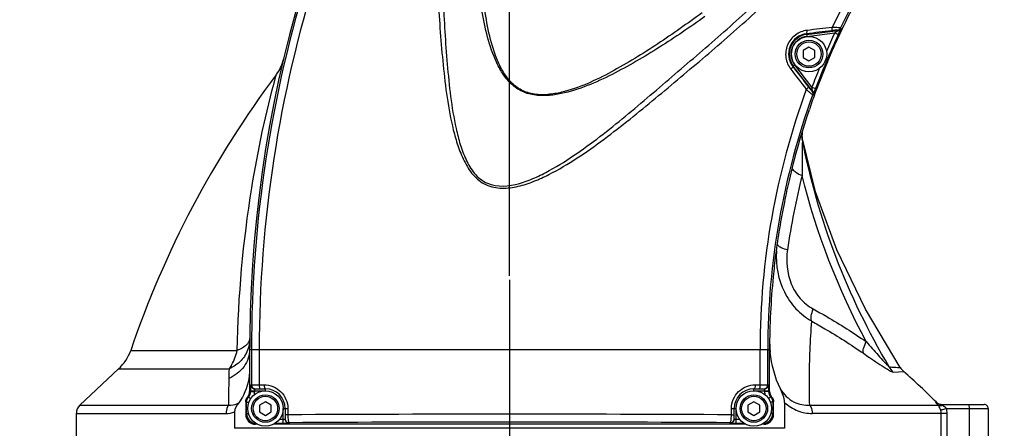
# Model space of a CAD drawing. Header units: millimetres. Extents: x 0 to 4205, y 0 to 2970.
# Tile 57 of 85: x 2143 to 2393, y 1837 to 1940. Entities that reach past the tile are written whole.
import ezdxf

# ---------------------------------------------------------------- set-up
doc = ezdxf.new("R2010")
doc.units = ezdxf.units.MM
doc.header["$LTSCALE"] = 231.275
doc.linetypes.add('CENTER', pattern=[0.6, 0.375, -0.075, 0.075, -0.075])
doc.layers.get('0').update_dxf_attribs({"linetype": 'CONTINUOUS'})
for name, color, linetype in [('204101000011_DXF_AXIS', 7, 'CONTINUOUS'), ('204101000011_DXF_DIMENSION', 7, 'CONTINUOUS'), ('304102000046DXF_CONTINUOUS_LINE', 7, 'CONTINUOUS'), ('304102000048DXF_CONTINUOUS_LINE', 7, 'CONTINUOUS'), ('304106000042DXF_CONTINUOUS_LINE', 7, 'CONTINUOUS'), ('501023000138DXF_CONTINUOUS_LINE', 7, 'CONTINUOUS'), ('504001000007DXF_CONTINUOUS_LINE', 7, 'CONTINUOUS')]:
    doc.layers.add(name, color=color, linetype=linetype)
doc.styles.get("Standard").update_dxf_attribs({"font": 'txt', "width": 0.7})
doc.dimstyles.new('DIMSTYLE_1', dxfattribs={"dimtxt": 35, "dimasz": 25, "dimexe": 4, "dimexo": 0.2, "dimgap": 1.75, "dimtad": 1, "dimdsep": 46, "dimtxsty": 'Standard', "dimblk": '_FILLED', "dimblk1": '_FILLED', "dimblk2": '_FILLED', "dimcen": 0.09, "dimclrt": 5, "dimazin": 2, "dimtp": 0.01, "dimtm": 0.01, "dimtfac": 1, "dimtofl": 0, "dimtmove": 0, "dimatfit": 3, "dimldrblk": '_FILLED', "dimfxl": 0, "dimtolj": 1, "dimarcsym": 0})
doc.dimstyles.new('DIMSTYLE_3', dxfattribs={"dimtxt": 35, "dimasz": 25, "dimexe": 4, "dimexo": 0.2, "dimgap": 1.75, "dimtad": 0, "dimtih": 1, "dimtoh": 1, "dimdec": 1, "dimdsep": 46, "dimtxsty": 'Standard', "dimblk": '_FILLED', "dimblk1": '_FILLED', "dimblk2": '_FILLED', "dimcen": 0.09, "dimclrt": 5, "dimazin": 2, "dimtp": 0.01, "dimtm": 0.01, "dimtfac": 1, "dimtdec": 1, "dimtofl": 0, "dimtmove": 0, "dimatfit": 3, "dimldrblk": '_FILLED', "dimfxl": 0, "dimtolj": 1, "dimarcsym": 0})
doc.dimstyles.new('DIMSTYLE_7', dxfattribs={"dimtxt": 35, "dimasz": 25, "dimexe": 4, "dimexo": 0.2, "dimgap": 1.75, "dimtad": 0, "dimtih": 1, "dimtoh": 1, "dimdsep": 46, "dimtxsty": 'Standard', "dimblk": '_FILLED', "dimblk1": '_FILLED', "dimblk2": '_FILLED', "dimcen": 0.09, "dimclrt": 5, "dimazin": 2, "dimtp": 0.01, "dimtm": 0.01, "dimtfac": 1, "dimtofl": 0, "dimtmove": 0, "dimatfit": 3, "dimldrblk": '_FILLED', "dimfxl": 0, "dimtolj": 1, "dimarcsym": 0})

# ---------------------------------------------------------------- blocks, each defined once
blk = doc.blocks.new('*D11')
at = {"layer": '204101000011_DXF_DIMENSION', "color": 2, "linetype": 'Continuous'}
blk.add_line((3013.27, 2011.65), (3116.45, 2011.65), dxfattribs=at)
blk = doc.blocks.new('_FILLED')
at = {"color": 0, "linetype": 'ByBlock'}
blk.add_solid([(0, 0), (-1, 0.17), (-1, -0.17)], dxfattribs=at)
blk = doc.blocks.new('*D12')
at = {"layer": '204101000011_DXF_DIMENSION', "color": 2, "linetype": 'Continuous'}
blk.add_line((2315.05, 2236.88), (3116.45, 2236.88), dxfattribs=at)
blk = doc.blocks.new('*D13')
at = {"layer": '204101000011_DXF_DIMENSION', "color": 2, "linetype": 'Continuous'}
blk.add_line((2320.59, 2709.75), (3116.45, 2709.75), dxfattribs=at)
blk = doc.blocks.new('*D16')
at = {"layer": '204101000011_DXF_DIMENSION', "color": 2, "linetype": 'Continuous'}
for p, q in [((2318.59, 2011.65), (1558.29, 2011.65)), ((1578.29, 2011.65), (1578.29, 1822.15)), ((1578.29, 1632.65), (1578.29, 1822.15)), ((2182.14, 1632.65), (1558.29, 1632.65))]:
    blk.add_line(p, q, dxfattribs=at)
at = {"layer": '204101000011_DXF_DIMENSION', "color": 2, "linetype": 'Continuous', "xscale": 25, "yscale": 25, "zscale": 25}
for p, rotation in [((1578.29, 2011.65), 90), ((1578.29, 1632.65), 270)]:
    blk.add_blockref('_FILLED', p, dxfattribs=dict(at, rotation=rotation))
blk = doc.blocks.new('*D20')
at = {"layer": '204101000011_DXF_DIMENSION', "color": 2, "linetype": 'Continuous'}
blk.add_line((2538.79, 2067.71), (3116.45, 2067.71), dxfattribs=at)
blk = doc.blocks.new('*D21')
at = {"layer": '204101000011_DXF_DIMENSION', "color": 2, "linetype": 'Continuous'}
blk.add_line((2453.09, 1829.45), (3116.45, 1829.45), dxfattribs=at)
blk = doc.blocks.new('*D28')
at = {"layer": '204101000011_DXF_DIMENSION', "color": 2, "linetype": 'Continuous'}
blk.add_line((1630.21, 2087.14), (1630.21, 1400.18), dxfattribs=at)
blk = doc.blocks.new('*D31')
at = {"layer": '204101000011_DXF_DIMENSION', "color": 2, "linetype": 'Continuous'}
blk.add_line((3017.69, 2010.65), (3017.69, 1400.18), dxfattribs=at)
blk = doc.blocks.new('*D32')
at = {"layer": '204101000011_DXF_DIMENSION', "color": 2, "linetype": 'Continuous'}
blk.add_line((2319.59, 2367.65), (2319.59, 2802.45), dxfattribs=at)
blk = doc.blocks.new('*D33')
at = {"layer": '204101000011_DXF_DIMENSION', "color": 2, "linetype": 'Continuous'}
blk.add_line((2267.09, 1875.32), (2267.09, 2802.45), dxfattribs=at)

msp = doc.modelspace()

# ---------------------------------------------------------------- linework, layer by layer
at = {"color": 2, "linetype": 'Continuous'}
for radius, start, end in [(698.098, 323.000331, 167.000331), (225.29, 306.02448, 91.40809)]:
    msp.add_arc((2319.591, 2011.655), radius, start, end, dxfattribs=at)
at = {"layer": '204101000011_DXF_AXIS', "color": 7, "linetype": 'CENTER'}
msp.add_line((2267.091, 1874.317), (2267.091, 1635.525), dxfattribs=at)
at = {"layer": '304102000046DXF_CONTINUOUS_LINE', "color": 9, "linetype": 'Continuous'}
for p, q in [((2207.763, 1926.037), (2207.881, 1926.462)), ((2170.886, 1856.397), (2197.914, 1856.399)), ((2167.757, 1851.689), (2195.853, 1851.689)), ((2364.503, 1850.917), (2367.127, 1851.065)), ((2157.981, 1842.54), (2195.694, 1842.54)), ((2343.269, 1842.54), (2375.84, 1842.54)), ((2375.274, 1843.227), (2375.503, 1843.227)), ((2157.091, 1840.407), (2195.111, 1840.407)), ((2378.151, 1840.407), (2343.89, 1840.407)), ((2376.676, 1825.655), (2376.676, 1840.408)), ((2377.988, 1841.655), (2388.591, 1841.655)), ((2378.151, 1825.655), (2378.151, 1840.407)), ((2383.773, 1841.655), (2383.773, 1825.655))]:
    msp.add_line(p, q, dxfattribs=at)
at = {"layer": '304102000046DXF_CONTINUOUS_LINE', "color": 7, "linetype": 'Continuous'}
for p, q in [((2341.402, 1910.117), (2341.4, 1910.117)), ((2157.981, 1842.54), (2167.757, 1851.689)), ((2336.912, 1843.21), (2336.912, 1836.655)), ((2376.672, 1842.655), (2387.591, 1842.655)), ((2157.091, 1825.655), (2157.091, 1840.407)), ((2197.27, 1840.776), (2197.27, 1836.655)), ((2388.591, 1841.655), (2388.591, 1825.655)), ((2336.912, 1836.655), (2197.27, 1836.655))]:
    msp.add_line(p, q, dxfattribs=at)
for points in [[(2341.315, 1910.946), (2341.314, 1911.034), (2341.314, 1911.121), (2341.316, 1911.208), (2341.319, 1911.294)], [(2341.402, 1910.115), (2341.398, 1910.138), (2341.382, 1910.228), (2341.368, 1910.318), (2341.355, 1910.408), (2341.344, 1910.499), (2341.335, 1910.589), (2341.328, 1910.679), (2341.322, 1910.768), (2341.317, 1910.857), (2341.315, 1910.946)], [(2341.319, 1911.294), (2341.324, 1911.378), (2341.33, 1911.462), (2341.338, 1911.545)], [(2341.338, 1911.545), (2341.346, 1911.627), (2341.356, 1911.707), (2341.361, 1911.743)], [(2366.254, 1852.084), (2357.464, 1866.899), (2350.165, 1881.988), (2344.77, 1896.659), (2341.402, 1910.115)]]:
    msp.add_lwpolyline(points, dxfattribs=at)
for centre, radius, start, end in [((2199.89, 1932.474), 10, 323.04755, 346.7604), ((2407.665, 1776.174), 250, 143.06077, 161.28314), ((2346.312, 1911.05), 5, 172.07799, 190.64591), ((2361.978, 1858.843), 28.873, 181.71369, 184.34063), ((2160.467, 1859.927), 11, 311.50345, 341.28314), ((2362.051, 1858.848), 28.946, 184.33992, 185.69624), ((2370.455, 1854.797), 5, 212.85576, 228.27244), ((2207.385, 1671.949), 240, 45.53346, 48.27244), ((2160.091, 1840.407), 3, 134.70036, 180), ((2376.904, 1844.655), 2, 225.53347, 263.41577), ((2387.591, 1841.655), 1, 0, 90.0004)]:
    msp.add_arc(centre, radius, start, end, dxfattribs=at)
at = {"layer": '304102000046DXF_CONTINUOUS_LINE', "color": 9, "linetype": 'Continuous'}
for centre, radius, start, end in [((2339.882, 1902.99), 1.087, 208.15309, 209.39419), ((2519.819, 1855.78), 184.071, 165.83038, 171.81868), ((2357.535, 1880.3), 22.754, 176.51663, 177.01337), ((2466.666, 1844.524), 270.908, 178.48436, 178.99687), ((4264.294, 1813.322), 2068.806, 179.004469, 179.190787), ((2373.795, 1840.406), 2.881, 0.04153, 15.09237), ((2373.262, 1840.405), 4.888, 0.03006, 14.81265)]:
    msp.add_arc(centre, radius, start, end, dxfattribs=at)
for points, knots in [([(2197.914, 1856.399), (2198.21, 1870.209), (2200.285, 1893.693), (2205.185, 1916.713), (2207.763, 1926.037)], [0, 0, 0, 0, 0.5881076, 1, 1, 1, 1]), ([(2341.398, 1910.127), (2341.442, 1909.895), (2341.375, 1909.29), (2341.391, 1908.302), (2341.36, 1907.137), (2341.343, 1905.495), (2341.328, 1903.391), (2341.338, 1901.695), (2341.348, 1900.839)], [0, 0, 0, 0, 0.0762176, 0.1931237, 0.3203656, 0.4523001, 0.7234482, 1, 1, 1, 1]), ([(2338.935, 1902.456), (2339.128, 1902.114), (2339.936, 1901.485), (2340.806, 1901.06), (2341.348, 1900.839)], [0, 0, 0, 0, 0.4019064, 1, 1, 1, 1]), ([(2335.081, 1883.273), (2335.088, 1883.262), (2335.102, 1883.24), (2335.116, 1883.218), (2335.124, 1883.207)], [0, 0, 0, 0, 0.4902074, 1, 1, 1, 1]), ([(2335.124, 1883.207), (2335.337, 1882.912), (2336.198, 1882.431), (2337.07, 1882.128), (2337.621, 1881.974)], [0, 0, 0, 0, 0.3889939, 1, 1, 1, 1]), ([(2334.812, 1881.486), (2334.631, 1878.014), (2335.615, 1872.59), (2339.567, 1866.831), (2342.304, 1864.663), (2343.777, 1863.822)], [0, 0, 0, 0, 0.5034775, 0.7543143, 1, 1, 1, 1]), ([(2337.621, 1881.974), (2337.21, 1879.113), (2337.613, 1874.505), (2340.626, 1869.481), (2342.921, 1867.625), (2344.161, 1866.947)], [0, 0, 0, 0, 0.5011449, 0.7550085, 1, 1, 1, 1]), ([(2343.776, 1863.822), (2343.608, 1864.218), (2343.647, 1865.341), (2343.939, 1866.353), (2344.161, 1866.947)], [0, 0, 0, 0, 0.4042649, 1, 1, 1, 1]), ([(2344.161, 1866.947), (2345.311, 1866.318), (2349.904, 1863.724), (2354.356, 1860.884), (2357.617, 1858.633)], [0, 0, 0, 0, 0.2486274, 1, 1, 1, 1]), ([(2343.269, 1842.54), (2343.207, 1844.746), (2343.133, 1851.845), (2343.441, 1858.943), (2343.777, 1863.822)], [0, 0, 0, 0, 0.3109935, 1, 1, 1, 1]), ([(2343.777, 1863.822), (2344.9, 1863.205), (2349.381, 1860.662), (2353.726, 1857.881), (2356.909, 1855.678)], [0, 0, 0, 0, 0.248692, 1, 1, 1, 1]), ([(2200.724, 1858.359), (2200.592, 1858.159), (2199.832, 1857.28), (2198.764, 1856.732), (2197.914, 1856.397)], [0, 0, 0, 0, 0.2072741, 1, 1, 1, 1]), ([(2201.104, 1859.517), (2201.101, 1859.217), (2200.99, 1858.804), (2200.784, 1858.45), (2200.724, 1858.359)], [0, 0, 0, 0, 0.7328911, 1, 1, 1, 1]), ([(2356.909, 1855.678), (2356.77, 1856.053), (2356.95, 1857.142), (2357.336, 1858.072), (2357.617, 1858.633)], [0, 0, 0, 0, 0.3886402, 1, 1, 1, 1]), ([(2357.617, 1858.633), (2358.124, 1858.048), (2359.134, 1856.888), (2360.647, 1855.188), (2361.882, 1853.804), (2362.832, 1852.839), (2363.251, 1852.365), (2363.485, 1852.221)], [0, 0, 0, 0, 0.2671685, 0.5304326, 0.7857725, 0.905557, 1, 1, 1, 1]), ([(2201.091, 1856.655), (2201.091, 1855.142), (2199.975, 1851.929), (2197.304, 1849.939), (2195.8, 1849.266)], [0, 0, 0, 0, 0.4785294, 1, 1, 1, 1]), ([(2200.728, 1856.86), (2200.361, 1855.747), (2199.038, 1853.614), (2196.988, 1852.208), (2195.853, 1851.689)], [0, 0, 0, 0, 0.4841084, 1, 1, 1, 1]), ([(2195.853, 1851.689), (2196.094, 1852.012), (2197.027, 1853.462), (2197.626, 1855.113), (2197.915, 1856.399)], [0, 0, 0, 0, 0.2342004, 1, 1, 1, 1]), ([(2356.909, 1855.678), (2357.419, 1855.326), (2359.339, 1854.006), (2361.263, 1852.689), (2362.72, 1851.796)], [0, 0, 0, 0, 0.2662486, 1, 1, 1, 1]), ([(2362.72, 1851.796), (2363.071, 1851.581), (2363.56, 1851.285), (2364.156, 1851.003), (2364.404, 1850.913), (2364.503, 1850.917)], [0, 0, 0, 0, 0.6182503, 0.8515345, 1, 1, 1, 1]), ([(2363.485, 1852.221), (2363.889, 1852.195), (2364.581, 1852.153), (2365.379, 1852.122), (2365.836, 1852.094), (2366.059, 1852.101), (2366.174, 1852.071), (2366.246, 1852.096), (2366.254, 1852.084)], [0, 0, 0, 0, 0.4386282, 0.7511786, 0.860247, 0.9379798, 0.9845177, 1, 1, 1, 1]), ([(2335.816, 1846.642), (2336.677, 1845.284), (2338.833, 1842.996), (2341.925, 1842.437), (2343.269, 1842.54)], [0, 0, 0, 0, 0.5440489, 1, 1, 1, 1]), ([(2195.694, 1842.54), (2195.598, 1842.396), (2195.247, 1841.738), (2195.111, 1840.977), (2195.111, 1840.407)], [0, 0, 0, 0, 0.2326696, 1, 1, 1, 1]), ([(2195.694, 1842.54), (2195.908, 1842.511), (2196.814, 1842.452), (2197.745, 1842.738), (2198.319, 1843.123)], [0, 0, 0, 0, 0.2390142, 1, 1, 1, 1]), ([(2336.912, 1843.21), (2337.881, 1842.288), (2340.087, 1840.841), (2342.673, 1840.407), (2343.89, 1840.407)], [0, 0, 0, 0, 0.5235132, 1, 1, 1, 1]), ([(2343.269, 1842.54), (2343.37, 1842.396), (2343.742, 1841.745), (2343.89, 1840.979), (2343.89, 1840.407)], [0, 0, 0, 0, 0.2349669, 1, 1, 1, 1]), ([(2375.84, 1842.54), (2375.685, 1842.706), (2375.633, 1842.812), (2375.203, 1843.227), (2375.274, 1843.227)], [0, 0, 0, 0, 0.7627018, 1, 1, 1, 1]), ([(2376.493, 1842.35), (2376.429, 1842.347), (2376.201, 1842.351), (2375.967, 1842.433), (2375.84, 1842.54)], [0, 0, 0, 0, 0.2778158, 1, 1, 1, 1]), ([(2376.577, 1841.156), (2376.537, 1841.301), (2376.37, 1841.8), (2376.089, 1842.259), (2375.84, 1842.54)], [0, 0, 0, 0, 0.2866029, 1, 1, 1, 1]), ([(2376.912, 1842.424), (2376.854, 1842.45), (2376.754, 1842.51), (2376.631, 1842.545), (2376.572, 1842.661), (2376.645, 1842.655), (2376.672, 1842.655)], [0, 0, 0, 0, 0.3995298, 0.7180648, 0.8349353, 1, 1, 1, 1]), ([(2383.514, 1842.655), (2383.629, 1842.655), (2383.749, 1842.174), (2383.773, 1841.892), (2383.773, 1841.655)], [0, 0, 0, 0, 0.326891, 1, 1, 1, 1]), ([(2377.988, 1841.655), (2377.659, 1841.561), (2377.216, 1841.44), (2376.766, 1841.252), (2376.607, 1841.196), (2376.577, 1841.156)], [0, 0, 0, 0, 0.6852712, 0.8993668, 1, 1, 1, 1])]:
    msp.add_open_spline(points, degree=3, knots=knots, dxfattribs=at)
at = {"layer": '304102000046DXF_CONTINUOUS_LINE', "color": 7, "linetype": 'Continuous'}
for points in [[(2363.485, 1852.221), (2352.922, 1869.975), (2345.214, 1889.824), (2341.398, 1910.127)], [(2335.817, 1846.64), (2334.44, 1849.559), (2333.569, 1852.764), (2333.248, 1855.975)], [(2198.32, 1843.125), (2197.801, 1842.442), (2197.269, 1841.634), (2197.27, 1840.776)]]:
    msp.add_open_spline(points, degree=3, dxfattribs=at)
at = {"layer": '304102000046DXF_CONTINUOUS_LINE', "color": 9, "linetype": 'Continuous'}
for points in [[(2357.617, 1858.633), (2350.498, 1871.925), (2344.952, 1886.199), (2341.348, 1900.839)], [(2201.1, 1859.102), (2201.094, 1858.344), (2200.966, 1857.579), (2200.728, 1856.86)], [(2364.503, 1850.917), (2364.096, 1851.29), (2363.748, 1851.737), (2363.485, 1852.221)], [(2376.672, 1842.655), (2376.168, 1842.655), (2375.633, 1842.874), (2375.274, 1843.227)], [(2376.912, 1842.424), (2376.776, 1842.383), (2376.635, 1842.356), (2376.493, 1842.35)], [(2377.988, 1841.655), (2377.713, 1842), (2377.312, 1842.24), (2376.912, 1842.424)], [(2195.111, 1840.407), (2195.841, 1840.407), (2196.583, 1840.527), (2197.27, 1840.776)]]:
    msp.add_open_spline(points, degree=3, dxfattribs=at)
at = {"layer": '304102000046DXF_CONTINUOUS_LINE', "color": 7, "linetype": 'Continuous'}
for points, knots in [([(2201.091, 1851.723), (2201.091, 1849.446), (2200.393, 1846.328), (2198.783, 1843.734), (2198.32, 1843.125)], [0, 0, 0, 0, 0.7485272, 1, 1, 1, 1]), ([(2336.912, 1843.21), (2336.912, 1843.812), (2336.574, 1845.003), (2336.075, 1846.094), (2335.817, 1846.64)], [0, 0, 0, 0, 0.4990855, 1, 1, 1, 1])]:
    msp.add_open_spline(points, degree=3, knots=knots, dxfattribs=at)
at = {"layer": '304102000048DXF_CONTINUOUS_LINE', "color": 9, "linetype": 'Continuous'}
for p, q in [((2342.457, 1936.623), (2350.469, 1937.646)), ((2350.469, 1937.646), (2350.353, 1937.745)), ((2351.245, 1938.207), (2351.129, 1938.306)), ((2342.434, 1936.8), (2342.52, 1936.127)), ((2342.52, 1936.127), (2349.623, 1937.034)), ((2349.623, 1937.034), (2350.53, 1936.612)), ((2339.503, 1928.924), (2338.963, 1928.513)), ((2343.997, 1922.194), (2339.105, 1928.621)), ((2343.84, 1923.226), (2339.503, 1928.924)), ((2343.84, 1923.226), (2344.776, 1922.876)), ((2343.845, 1922.207), (2343.997, 1922.194)), ((2343.989, 1921.261), (2344.141, 1921.247)), ((2201.091, 1856.655), (2330.67, 1856.654)), ((2201.545, 1856.655), (2201.545, 1847.655)), ((2203.511, 1856.654), (2203.511, 1847.655)), ((2330.67, 1856.655), (2333.091, 1856.655)), ((2330.67, 1847.655), (2330.67, 1856.654)), ((2332.637, 1847.655), (2332.637, 1856.655)), ((2201.398, 1847.655), (2204.753, 1847.655)), ((2329.428, 1847.655), (2332.783, 1847.655)), ((2201.347, 1845.96), (2201.091, 1845.983)), ((2201.364, 1846.155), (2205.091, 1846.155)), ((2201.364, 1845.959), (2201.364, 1846.155)), ((2201.364, 1845.959), (2202.364, 1845.959)), ((2202.364, 1845.959), (2202.364, 1846.155)), ((2205.091, 1846.155), (2205.091, 1846.655)), ((2329.091, 1846.155), (2329.091, 1846.655)), ((2329.091, 1846.155), (2332.818, 1846.155)), ((2331.818, 1846.155), (2331.818, 1845.959)), ((2332.818, 1845.959), (2331.818, 1845.959)), ((2332.818, 1846.155), (2332.818, 1845.959)), ((2333.091, 1845.983), (2332.835, 1845.96)), ((2200.301, 1843.244), (2200.893, 1843.244)), ((2200.301, 1840.364), (2200.301, 1843.244)), ((2200.591, 1844.66), (2200.832, 1844.602)), ((2200.832, 1844.602), (2201.339, 1844.133)), ((2333.349, 1844.602), (2332.843, 1844.133)), ((2333.881, 1843.244), (2333.289, 1843.244)), ((2333.591, 1844.66), (2333.349, 1844.602)), ((2333.881, 1843.244), (2333.881, 1840.364)), ((2200.091, 1840.154), (2200.301, 1840.364)), ((2200.301, 1840.364), (2200.782, 1840.364)), ((2209.591, 1841.655), (2210.786, 1841.655)), ((2209.591, 1837.864), (2209.591, 1841.655)), ((2210.786, 1840.062), (2210.091, 1840.062)), ((2210.786, 1841.655), (2210.786, 1840.061)), ((2323.396, 1841.655), (2324.591, 1841.655)), ((2323.396, 1840.061), (2323.396, 1841.655)), ((2323.396, 1840.062), (2324.091, 1840.062)), ((2324.591, 1837.864), (2324.591, 1841.655)), ((2333.881, 1840.364), (2333.4, 1840.364)), ((2334.091, 1840.154), (2333.881, 1840.364)), ((2202.59, 1837.655), (2202.753, 1837.817)), ((2209.591, 1837.864), (2207.515, 1837.864)), ((2209.591, 1838.864), (2208.609, 1838.864)), ((2211.091, 1838.06), (2211.091, 1837.891)), ((2323.091, 1837.891), (2323.091, 1838.06)), ((2325.573, 1838.864), (2324.591, 1838.864)), ((2326.666, 1837.864), (2324.591, 1837.864)), ((2331.591, 1837.655), (2331.429, 1837.817))]:
    msp.add_line(p, q, dxfattribs=at)
at = {"layer": '304102000048DXF_CONTINUOUS_LINE', "color": 7, "linetype": 'Continuous'}
for p, q in [((2343.025, 1917.133), (2343.181, 1917.594)), ((2201.091, 1856.655), (2201.091, 1845.983)), ((2333.091, 1856.655), (2333.091, 1856.735)), ((2333.091, 1845.983), (2333.091, 1856.655)), ((2202.398, 1846.655), (2205.091, 1846.655)), ((2329.091, 1846.655), (2331.784, 1846.655)), ((2200.091, 1843.337), (2200.091, 1840.154)), ((2334.091, 1840.154), (2334.091, 1843.337)), ((2210.091, 1841.655), (2210.091, 1838.891)), ((2324.091, 1838.891), (2324.091, 1841.654)), ((2203.091, 1837.655), (2202.59, 1837.655)), ((2327.05, 1837.655), (2207.131, 1837.655)), ((2331.591, 1837.655), (2331.091, 1837.655))]:
    msp.add_line(p, q, dxfattribs=at)
for centre, radius, start, end in [((2522.147, 1856.655), 321.057, 145.50758, 179.36076), ((2522.071, 1856.697), 188.97, 149.86938, 153.99083), ((2522.243, 1856.616), 189.16, 153.99168, 155.69067), ((2522.283, 1856.599), 189.203, 155.69105, 161.19326), ((2522.286, 1856.619), 189.2, 161.34651, 166.88505), ((2522.25, 1856.629), 189.162, 166.88542, 168.58124), ((2522.062, 1856.669), 188.97, 168.58207, 172.70466), ((2522.254, 1856.647), 189.163, 172.70548, 174.39287), ((2522.291, 1856.645), 189.2, 174.39326, 179.97267), ((2521.616, 1856.654), 320.525, 179.35961, 179.99996), ((2331.784, 1847.654), 1, 269.98963, 0.02517), ((2205.091, 1841.655), 5, 0.00659, 90.00243), ((2329.091, 1841.655), 5, 90.00296, 180.00262), ((2211.09, 1838.89), 1, 179.98659, 270.02213)]:
    msp.add_arc(centre, radius, start, end, dxfattribs=at)
at = {"layer": '304102000048DXF_CONTINUOUS_LINE', "color": 9, "linetype": 'Continuous'}
for centre, radius, start, end in [((2522.15, 1856.655), 191.48, 142.57668, 154.71935), ((2522.586, 1856.39), 190.02, 142.59278, 154.46308), ((2522.163, 1856.652), 320.619, 162.6297, 179.99956), ((2522.15, 1856.655), 318.638, 162.50877, 180.00004), ((2343.06, 1931.668), 5.17, 96.94509, 217.59943), ((2343.091, 1931.655), 5.009, 97.27338, 217.27338), ((2343.091, 1931.655), 4.509, 97.27338, 217.27338), ((2522.352, 1856.568), 189.552, 155.02159, 159.52399), ((2522.374, 1856.558), 190.576, 155.02144, 156.57048), ((2522.15, 1856.649), 190.334, 157.96837, 159.52543), ((2522.15, 1856.655), 191.48, 159.82735, 180.00028), ((2522.169, 1856.651), 189.532, 160.06897, 179.99891), ((2202.544, 1847.655), 1, 179.99136, 261.75062), ((2331.637, 1847.655), 1, 278.24938, 0.00864), ((2199.355, 1845.961), 3.008, 343.74804, 359.97122), ((2202.545, 1847.65), 0.995, 261.68497, 269.97304), ((2331.637, 1847.65), 0.995, 270.02696, 278.31503), ((2324.96, 1846.154), 6.858, 0.00971, 1.28774), ((2334.826, 1845.961), 3.008, 180.02776, 196.25168), ((2207.269, 1859.126), 17.344, 245.55249, 246.31146), ((2326.913, 1859.126), 17.344, 293.6896, 294.44856), ((2202.801, 1840.365), 2.5, 180.01162, 265.99417), ((2267.091, -8447.451), 10287.666, 89.6864189, 90.3135858), ((2331.381, 1840.365), 2.5, 274.00637, 359.98826), ((2209.59, 1847.791), 8.927, 270.00733, 270.98953), ((2211.09, 1839.06), 1, 179.98659, 270.02213), ((2267.091, -8316.738), 10154.953, 89.684038, 90.3159621), ((2323.091, 1839.06), 1, 269.97786, 0.01341)]:
    msp.add_arc(centre, radius, start, end, dxfattribs=at)
at = {"layer": '304102000048DXF_CONTINUOUS_LINE', "color": 7, "linetype": 'Continuous'}
for centre, major_axis, start_param, end_param in [((2202.591, 1840.155), (1.768, 1.768), -3.9268385, -2.3563468), ((2331.59, 1840.155), (1.768, -1.768), -0.7852459, 0.7852459)]:
    msp.add_ellipse(centre, major_axis=major_axis, ratio=0.9996955, start_param=start_param, end_param=end_param, dxfattribs=at)
at = {"layer": '304102000048DXF_CONTINUOUS_LINE', "color": 9, "linetype": 'Continuous'}
for points, knots in [([(2267.553, 2034.382), (2265.059, 2029.415), (2260.631, 2019.195), (2255.533, 2003.303), (2251.834, 1987.033), (2249.494, 1970.516), (2248.749, 1956.627), (2248.945, 1945.513), (2249.449, 1937.189), (2250.183, 1928.881), (2251.136, 1920.594), (2252.375, 1913.742), (2253.886, 1908.385), (2255.43, 1904.503), (2257.587, 1900.904), (2260.917, 1898.178), (2265.139, 1897.385), (2269.299, 1897.962), (2273.277, 1899.271), (2278.338, 1901.601), (2284.31, 1905.193), (2291.114, 1910.016), (2297.69, 1915.136), (2304.122, 1920.422), (2312.617, 1927.549), (2323.177, 1936.518), (2335.528, 1947.659), (2347.439, 1959.29), (2355.244, 1967.188), (2359.152, 1971.138)], [0, 0, 0, 0, 0.0625512, 0.1250744, 0.1875862, 0.2500962, 0.312609, 0.3438776, 0.3751533, 0.4064392, 0.4377314, 0.4690181, 0.4846635, 0.5003053, 0.5159316, 0.5314908, 0.5470765, 0.5627213, 0.5783837, 0.5940469, 0.6253468, 0.6566279, 0.6878837, 0.7191145, 0.750321, 0.8126779, 0.8750311, 0.9374665, 1, 1, 1, 1]), ([(2268.804, 2033.756), (2264.034, 2023.835), (2258.329, 2008.212), (2253.395, 1986.738), (2251.022, 1970.371), (2250.157, 1956.614), (2250.213, 1945.596), (2250.598, 1937.34), (2251.218, 1929.096), (2252.027, 1920.868), (2253.11, 1914.054), (2254.486, 1908.71), (2255.915, 1904.828), (2257.648, 1901.802), (2259.603, 1899.834), (2263.166, 1897.703), (2268.42, 1898.221), (2273.478, 1900.156), (2278.428, 1902.64), (2284.232, 1906.365), (2290.866, 1911.299), (2297.279, 1916.503), (2303.566, 1921.847), (2311.916, 1928.996), (2322.332, 1937.952), (2334.544, 1949.037), (2346.354, 1960.569), (2354.258, 1968.236), (2358.25, 1972.033)], [0, 0, 0, 0, 0.1250268, 0.1875692, 0.2501089, 0.3126466, 0.3439253, 0.3752108, 0.4065069, 0.4378095, 0.4691069, 0.4847574, 0.5004043, 0.5160341, 0.5238655, 0.5316895, 0.5624888, 0.5781578, 0.5938253, 0.6251332, 0.6564202, 0.6876816, 0.71892, 0.7501389, 0.8125333, 0.874933, 0.9374175, 1, 1, 1, 1]), ([(2316.664, 1941.203), (2312.917, 1938.484), (2307.164, 1934.586), (2299.26, 1929.766), (2293.175, 1926.418), (2286.863, 1923.522), (2281.337, 1921.714), (2276.746, 1921.03), (2273.251, 1921.116), (2269.864, 1922.132), (2267.069, 1924.296), (2264.981, 1927.097), (2262.882, 1931.232), (2261.133, 1936.774), (2259.84, 1943.597), (2258.78, 1952.796), (2258.262, 1964.375), (2258.735, 1973.635), (2259.143, 1978.248)], [0, 0, 0, 0, 0.1250476, 0.1875593, 0.250056, 0.3125406, 0.3750055, 0.4062762, 0.437549, 0.4687842, 0.499992, 0.5312282, 0.5624721, 0.6249106, 0.687388, 0.7498866, 0.8749056, 1, 1, 1, 1]), ([(2315.956, 1942.152), (2312.269, 1939.423), (2306.636, 1935.465), (2298.906, 1930.525), (2292.965, 1927.054), (2286.796, 1924.007), (2281.369, 1922.068), (2276.834, 1921.291), (2273.368, 1921.319), (2270, 1922.305), (2267.25, 1924.487), (2265.248, 1927.312), (2263.281, 1931.466), (2261.725, 1937.01), (2260.588, 1943.794), (2259.642, 1952.921), (2259.249, 1964.401), (2259.811, 1973.574), (2260.261, 1978.142)], [0, 0, 0, 0, 0.1250512, 0.1875527, 0.2500377, 0.3125133, 0.3749738, 0.4062471, 0.4375218, 0.4687566, 0.4999582, 0.5311936, 0.5624369, 0.6248697, 0.6873474, 0.7498493, 0.8748811, 1, 1, 1, 1]), ([(2342.594, 1937.662), (2341.543, 1937.537), (2339.445, 1936.71), (2337.368, 1934.052), (2336.931, 1930.706), (2337.813, 1928.632), (2338.461, 1927.794)], [0, 0, 0, 0, 0.2474617, 0.5000009, 0.7525397, 1, 1, 1, 1]), ([(2342.434, 1936.8), (2342.532, 1936.818), (2342.613, 1937.208), (2342.609, 1937.463), (2342.594, 1937.662)], [0, 0, 0, 0, 0.3319658, 1, 1, 1, 1]), ([(2348.825, 1937.582), (2348.923, 1937.6), (2349.026, 1937.973), (2349.022, 1938.231), (2349.009, 1938.427)], [0, 0, 0, 0, 0.3381835, 1, 1, 1, 1]), ([(2350.353, 1937.745), (2350.322, 1937.774), (2350.14, 1937.699), (2349.845, 1937.719), (2349.367, 1937.64), (2349.017, 1937.605), (2348.825, 1937.582)], [0, 0, 0, 0, 0.0842548, 0.3047735, 0.6226392, 1, 1, 1, 1]), ([(2351.129, 1938.306), (2351.084, 1938.341), (2350.85, 1938.299), (2350.441, 1938.376), (2349.78, 1938.384), (2349.284, 1938.415), (2349.009, 1938.427)], [0, 0, 0, 0, 0.0808324, 0.2939336, 0.6116356, 1, 1, 1, 1]), ([(2349.623, 1937.034), (2349.708, 1937.093), (2349.878, 1937.212), (2350.106, 1937.379), (2350.33, 1937.525), (2350.391, 1937.593), (2350.484, 1937.642), (2350.469, 1937.646)], [0, 0, 0, 0, 0.2967184, 0.5866802, 0.8530726, 0.9562863, 1, 1, 1, 1]), ([(2350.53, 1936.612), (2350.617, 1936.8), (2350.782, 1937.157), (2350.982, 1937.586), (2351.108, 1937.878), (2351.191, 1938.044), (2351.209, 1938.137), (2351.255, 1938.198), (2351.245, 1938.207)], [0, 0, 0, 0, 0.3565279, 0.675944, 0.8072307, 0.9098511, 0.9760869, 1, 1, 1, 1]), ([(2338.963, 1928.513), (2339.019, 1928.431), (2338.798, 1928.1), (2338.614, 1927.923), (2338.461, 1927.794)], [0, 0, 0, 0, 0.3319546, 1, 1, 1, 1]), ([(2342.889, 1923.411), (2342.945, 1923.328), (2342.751, 1922.993), (2342.565, 1922.815), (2342.416, 1922.687)], [0, 0, 0, 0, 0.3381964, 1, 1, 1, 1]), ([(2342.416, 1922.687), (2342.617, 1922.499), (2342.987, 1922.167), (2343.457, 1921.701), (2343.799, 1921.463), (2343.933, 1921.268), (2343.989, 1921.261)], [0, 0, 0, 0, 0.3885207, 0.7062946, 0.9193455, 1, 1, 1, 1]), ([(2342.889, 1923.411), (2343.007, 1923.258), (2343.228, 1922.983), (2343.506, 1922.587), (2343.728, 1922.391), (2343.802, 1922.209), (2343.845, 1922.207)], [0, 0, 0, 0, 0.3773501, 0.6952062, 0.9157043, 1, 1, 1, 1]), ([(2343.997, 1922.194), (2344.01, 1922.186), (2343.98, 1922.286), (2343.985, 1922.377), (2343.932, 1922.639), (2343.891, 1922.919), (2343.857, 1923.124), (2343.84, 1923.226)], [0, 0, 0, 0, 0.0433574, 0.1467056, 0.412635, 0.7027801, 1, 1, 1, 1]), ([(2344.141, 1921.247), (2344.155, 1921.246), (2344.166, 1921.322), (2344.22, 1921.4), (2344.279, 1921.576), (2344.399, 1921.87), (2344.565, 1922.314), (2344.704, 1922.682), (2344.776, 1922.876)], [0, 0, 0, 0, 0.0239782, 0.0902694, 0.1929468, 0.3242729, 0.6436563, 1, 1, 1, 1]), ([(2203.511, 1847.655), (2203.511, 1847.417), (2203.53, 1847.097), (2203.729, 1846.655), (2203.856, 1846.655)], [0, 0, 0, 0, 0.6522653, 1, 1, 1, 1]), ([(2204.753, 1847.655), (2206.262, 1847.655), (2209.456, 1846.417), (2210.786, 1843.216), (2210.786, 1841.655)], [0, 0, 0, 0, 0.4913234, 1, 1, 1, 1]), ([(2204.753, 1847.655), (2204.753, 1847.417), (2204.772, 1847.1), (2204.965, 1846.655), (2205.091, 1846.655)], [0, 0, 0, 0, 0.6540399, 1, 1, 1, 1]), ([(2323.396, 1841.655), (2323.396, 1843.216), (2324.726, 1846.417), (2327.92, 1847.655), (2329.428, 1847.655)], [0, 0, 0, 0, 0.5086743, 1, 1, 1, 1]), ([(2329.428, 1847.655), (2329.428, 1847.417), (2329.41, 1847.1), (2329.217, 1846.655), (2329.091, 1846.655)], [0, 0, 0, 0, 0.6540395, 1, 1, 1, 1]), ([(2330.67, 1847.655), (2330.67, 1847.417), (2330.652, 1847.097), (2330.453, 1846.655), (2330.326, 1846.655)], [0, 0, 0, 0, 0.6522653, 1, 1, 1, 1]), ([(2202.364, 1846.155), (2202.364, 1846.273), (2202.358, 1846.447), (2202.387, 1846.579), (2202.385, 1846.655), (2202.398, 1846.655)], [0, 0, 0, 0, 0.7035537, 0.9203259, 1, 1, 1, 1]), ([(2331.784, 1846.655), (2331.816, 1846.655), (2331.786, 1846.469), (2331.814, 1846.392), (2331.816, 1846.308)], [0, 0, 0, 0, 0.2737189, 1, 1, 1, 1]), ([(2210.786, 1840.061), (2210.787, 1839.807), (2210.8, 1839.343), (2210.861, 1838.704), (2210.937, 1838.328), (2211.025, 1838.068), (2211.091, 1838.06)], [0, 0, 0, 0, 0.3713736, 0.6872991, 0.9037443, 1, 1, 1, 1]), ([(2323.091, 1838.06), (2323.156, 1838.068), (2323.245, 1838.328), (2323.321, 1838.704), (2323.381, 1839.343), (2323.395, 1839.807), (2323.396, 1840.061)], [0, 0, 0, 0, 0.0962559, 0.3127016, 0.6286252, 1, 1, 1, 1]), ([(2210.091, 1838.891), (2210.091, 1838.859), (2209.904, 1838.899), (2209.828, 1838.867), (2209.744, 1838.866)], [0, 0, 0, 0, 0.27218, 1, 1, 1, 1]), ([(2324.591, 1838.864), (2324.473, 1838.864), (2324.298, 1838.855), (2324.167, 1838.885), (2324.091, 1838.877), (2324.091, 1838.891)], [0, 0, 0, 0, 0.7049013, 0.9218245, 1, 1, 1, 1])]:
    msp.add_open_spline(points, degree=3, knots=knots, dxfattribs=at)
for points in [[(2348.825, 1937.582), (2346.694, 1937.322), (2344.564, 1937.061), (2342.434, 1936.8)], [(2349.009, 1938.427), (2346.871, 1938.173), (2344.732, 1937.918), (2342.594, 1937.662)], [(2350.353, 1937.745), (2350.67, 1937.785), (2350.991, 1938.018), (2351.129, 1938.306)], [(2350.469, 1937.646), (2350.786, 1937.686), (2351.107, 1937.919), (2351.245, 1938.207)], [(2338.461, 1927.794), (2339.779, 1926.091), (2341.097, 1924.389), (2342.416, 1922.687)], [(2338.963, 1928.513), (2340.271, 1926.812), (2341.58, 1925.111), (2342.889, 1923.411)], [(2343.845, 1922.207), (2344.038, 1921.953), (2344.098, 1921.561), (2343.989, 1921.261)], [(2343.997, 1922.194), (2344.19, 1921.94), (2344.25, 1921.548), (2344.141, 1921.247)], [(2200.832, 1844.602), (2201.162, 1844.958), (2201.364, 1845.473), (2201.364, 1845.959)], [(2332.818, 1845.959), (2332.817, 1845.473), (2333.019, 1844.958), (2333.349, 1844.602)], [(2200.301, 1843.244), (2200.301, 1843.73), (2200.502, 1844.245), (2200.832, 1844.602)], [(2333.349, 1844.602), (2333.679, 1844.245), (2333.881, 1843.73), (2333.881, 1843.244)]]:
    msp.add_open_spline(points, degree=3, dxfattribs=at)
at = {"layer": '304102000048DXF_CONTINUOUS_LINE', "color": 7, "linetype": 'Continuous'}
for points, knots in [([(2201.364, 1846.155), (2201.364, 1846.346), (2201.366, 1846.698), (2201.369, 1847.118), (2201.38, 1847.383), (2201.379, 1847.531), (2201.397, 1847.595), (2201.388, 1847.655), (2201.398, 1847.655)], [0, 0, 0, 0, 0.382351, 0.706509, 0.8308249, 0.9232599, 0.9802921, 1, 1, 1, 1]), ([(2332.783, 1847.655), (2332.793, 1847.655), (2332.785, 1847.595), (2332.803, 1847.531), (2332.801, 1847.383), (2332.812, 1847.118), (2332.815, 1846.698), (2332.818, 1846.346), (2332.818, 1846.155)], [0, 0, 0, 0, 0.0196879, 0.0766645, 0.1690343, 0.2933133, 0.6175427, 1, 1, 1, 1]), ([(2211.091, 1837.891), (2211.091, 1837.881), (2211.03, 1837.893), (2210.967, 1837.874), (2210.819, 1837.878), (2210.555, 1837.868), (2210.134, 1837.867), (2209.782, 1837.864), (2209.591, 1837.864)], [0, 0, 0, 0, 0.0194911, 0.0764272, 0.168801, 0.293108, 0.617431, 1, 1, 1, 1]), ([(2324.591, 1837.864), (2324.399, 1837.864), (2324.047, 1837.867), (2323.627, 1837.868), (2323.363, 1837.878), (2323.215, 1837.874), (2323.151, 1837.893), (2323.091, 1837.881), (2323.091, 1837.891)], [0, 0, 0, 0, 0.3824626, 0.7067153, 0.8310594, 0.923498, 0.9804887, 1, 1, 1, 1])]:
    msp.add_open_spline(points, degree=3, knots=knots, dxfattribs=at)
for points in [[(2201.398, 1847.655), (2201.398, 1847.321), (2201.609, 1846.955), (2201.898, 1846.789)], [(2200.591, 1844.66), (2200.903, 1845.014), (2201.091, 1845.512), (2201.091, 1845.983)], [(2201.898, 1846.789), (2202.048, 1846.703), (2202.225, 1846.655), (2202.398, 1846.655)], [(2333.091, 1845.983), (2333.091, 1845.512), (2333.279, 1845.014), (2333.591, 1844.66)], [(2200.091, 1843.337), (2200.091, 1843.809), (2200.279, 1844.307), (2200.591, 1844.66)], [(2333.591, 1844.66), (2333.903, 1844.307), (2334.091, 1843.809), (2334.091, 1843.337)], [(2323.091, 1837.891), (2323.424, 1837.891), (2323.791, 1838.102), (2323.957, 1838.391)], [(2323.957, 1838.391), (2324.043, 1838.54), (2324.091, 1838.718), (2324.091, 1838.891)]]:
    msp.add_open_spline(points, degree=3, dxfattribs=at)
at = {"layer": '304106000042DXF_CONTINUOUS_LINE', "color": 7, "linetype": 'Continuous'}
msp.add_arc((2522.091, 1856.675), 321, 145.50738, 179.36205, dxfattribs=at)
at = {"layer": '501023000138DXF_CONTINUOUS_LINE', "color": 7, "linetype": 'Continuous'}
for p, q in [((2343.091, 1933.387), (2341.591, 1932.521)), ((2341.591, 1932.521), (2341.591, 1930.789)), ((2344.591, 1932.521), (2343.091, 1933.387)), ((2344.591, 1930.789), (2344.591, 1932.521)), ((2341.591, 1930.789), (2343.091, 1929.923)), ((2343.091, 1929.923), (2344.591, 1930.789)), ((2205.091, 1843.387), (2203.591, 1842.521)), ((2203.591, 1842.521), (2203.591, 1840.789)), ((2206.591, 1842.521), (2205.091, 1843.387)), ((2206.591, 1840.789), (2206.591, 1842.521)), ((2329.091, 1843.387), (2327.591, 1842.521)), ((2327.591, 1842.521), (2327.591, 1840.789)), ((2330.591, 1842.521), (2329.091, 1843.387)), ((2330.591, 1840.789), (2330.591, 1842.521)), ((2203.591, 1840.789), (2205.091, 1839.923)), ((2205.091, 1839.923), (2206.591, 1840.789)), ((2327.591, 1840.789), (2329.091, 1839.923)), ((2329.091, 1839.923), (2330.591, 1840.789))]:
    msp.add_line(p, q, dxfattribs=at)
for centre in [(2343.091, 1931.655), (2205.091, 1841.655), (2329.091, 1841.655)]:
    msp.add_circle(centre, 3.5, dxfattribs=at)
at = {"layer": '501023000138DXF_CONTINUOUS_LINE', "color": 9, "linetype": 'Continuous'}
for centre in [(2343.091, 1931.655), (2205.091, 1841.655), (2329.091, 1841.655)]:
    msp.add_circle(centre, 3.1, dxfattribs=at)
at = {"layer": '504001000007DXF_CONTINUOUS_LINE', "color": 7, "linetype": 'Continuous'}
for centre in [(2343.091, 1931.655), (2205.091, 1841.655), (2329.091, 1841.655)]:
    msp.add_circle(centre, 4.5, dxfattribs=at)

# ---------------------------------------------------------------- dimensions: what is measured, and where the dimension line sits
at = {"layer": '204101000011_DXF_DIMENSION', "color": 2, "linetype": 'Continuous'}
for feature_location, offset, dtype, origin, dimstyle, override, picture, middle in [((2267.090806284, 1875.316663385), (0, 927.132614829), 1, (2267.090806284, 1874.316663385), 'DIMSTYLE_7', {"dimgap": 8.749886, "dimtad": 1, "dimtih": 0, "dimtoh": 0}, '*D33', (2258.340806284, 2819.949278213)), ((2319.591, 2367.655), (0, 434.794), 1, (2267.091, 1874.317), 'DIMSTYLE_7', {"dimgap": 8.749886, "dimtad": 1, "dimtih": 0, "dimtoh": 0}, '*D32', (2310.841, 2819.949)), ((2320.591, 2709.752), (795.855, 0), 0, (2319.591, 1632.655), 'DIMSTYLE_3', {"dimgap": 8.750089, "dimtad": 1, "dimtih": 0, "dimtoh": 0}, '*D13', (3133.945, 2718.502)), ((2315.055, 2236.877), (801.391, 0), 0, (2314.055, 1632.655), 'DIMSTYLE_3', {"dimgap": 8.749919, "dimtad": 1, "dimtih": 0, "dimtoh": 0}, '*D12', (3133.945, 2245.627)), ((1630.207, 2087.136), (0, -686.954), 1, (2267.091, 2088.136), 'DIMSTYLE_3', {"dimgap": 8.749975, "dimtad": 1, "dimtih": 0, "dimtoh": 0}, '*D28', (1621.457, 1260.182)), ((2538.795, 2067.713), (577.65, 0), 0, (2351.047, 1632.655), 'DIMSTYLE_3', {"dimgap": 8.750021, "dimtad": 1, "dimtih": 0, "dimtoh": 0}, '*D20', (3133.945, 2076.463)), ((3013.272, 2011.655), (103.173, 0), 0, (2319.591, 1632.655), 'DIMSTYLE_3', {"dimgap": 8.750046, "dimtad": 1, "dimtih": 0, "dimtoh": 0}, '*D11', (3133.945, 2020.405)), ((3017.689, 2010.655), (0, -610.473), 1, (2267.091, 2011.655), 'DIMSTYLE_7', {"dimgap": 8.749975, "dimtad": 1, "dimtih": 0, "dimtoh": 0}, '*D31', (3008.939, 1260.182)), ((2453.091, 1829.448), (663.355, 0), 0, (2361.041, 1632.655), 'DIMSTYLE_3', {"dimgap": 8.750062, "dimtad": 1, "dimtih": 0, "dimtoh": 0}, '*D21', (3133.945, 1838.198))]:
    dim = msp.add_ordinate_dim(feature_location=feature_location, offset=offset, dtype=dtype, origin=origin, dimstyle=dimstyle, override=override, dxfattribs=at)
    dim.commit()
    dim.dimension.update_dxf_attribs({"geometry": picture, "text_midpoint": middle})
dim = msp.add_linear_dim(base=(1578.289, 1632.655), p1=(2318.791, 2011.655), p2=(2182.335, 1632.655), angle=270, dimstyle='DIMSTYLE_1', dxfattribs=at)
dim.commit()
dim.dimension.update_dxf_attribs({"geometry": '*D16', "text_midpoint": (1578.289, 1785.405), "dimtype": 160})

doc.saveas('drawing.dxf')
